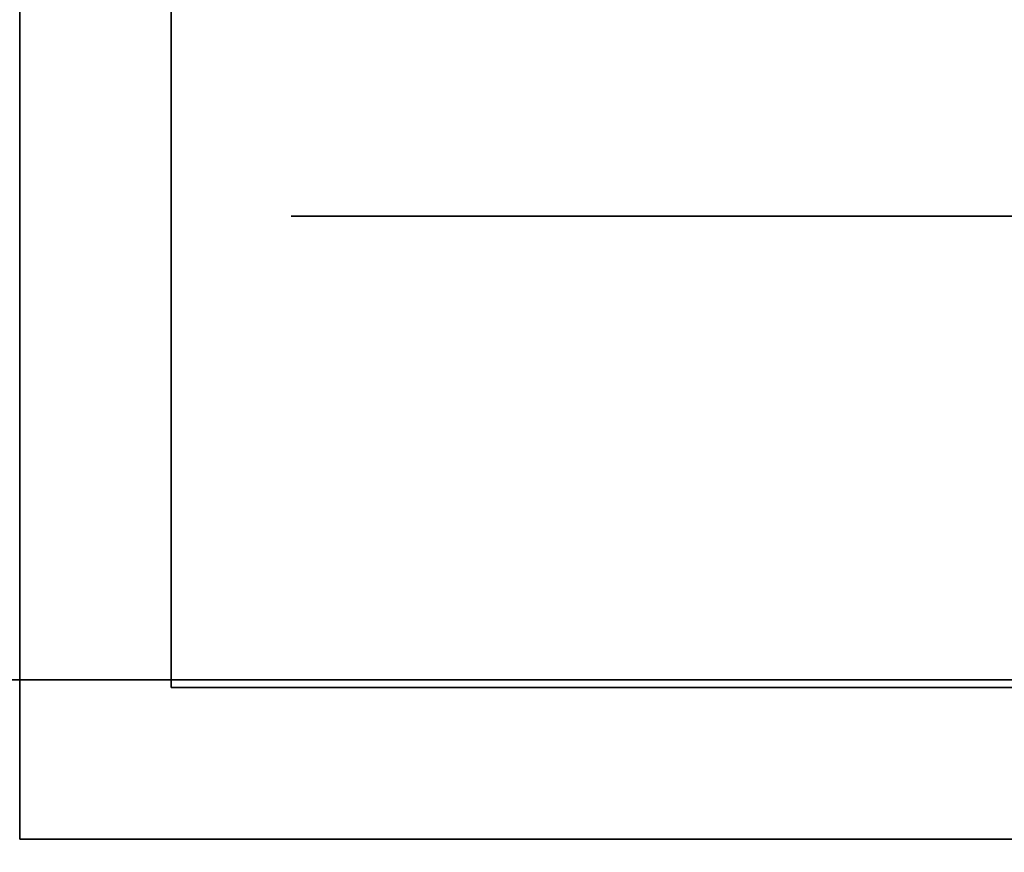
# Model space of a CAD drawing. Extents: x -1299 to -1246.9, y 2743.7 to 2747.9.
# Tile 233 of 256: x -1264.9921 to -1264.9612, y 2746.941 to 2746.9672. Entities that reach past the tile are written whole.
import ezdxf

# ---------------------------------------------------------------- set-up
doc = ezdxf.new("R2010")
doc.units = 0
doc.header["$LTSCALE"] = 150
doc.header["$MEASUREMENT"] = 0
doc.layers.add('3DFACE_BOLT', color=7, linetype='CONTINUOUS')
doc.layers.add('3DFACE_SHAPE', color=7, linetype='CONTINUOUS')

msp = doc.modelspace()

# ---------------------------------------------------------------- linework, layer by layer
at = {"layer": '3DFACE_BOLT', "color": 1}
for points, invisible_edges in [([(-1264.977827, 2746.928449, 0.135528), (-1264.978219, 2746.928449, 0.138), (-1264.977827, 2746.978449, 0.135528)], 14), ([(-1264.977827, 2746.978449, 0.135528), (-1264.978219, 2746.928449, 0.138), (-1264.978219, 2746.978449, 0.138)], 3), ([(-1264.978219, 2746.928449, 0.138), (-1264.977827, 2746.928449, 0.140472), (-1264.978219, 2746.978449, 0.138)], 14), ([(-1264.978219, 2746.978449, 0.138), (-1264.977827, 2746.928449, 0.140472), (-1264.977827, 2746.978449, 0.140472)], 3), ([(-1264.977827, 2746.928449, 0.065528), (-1264.978219, 2746.928449, 0.068), (-1264.977827, 2746.978449, 0.065528)], 14), ([(-1264.977827, 2746.978449, 0.065528), (-1264.978219, 2746.928449, 0.068), (-1264.978219, 2746.978449, 0.068)], 3), ([(-1264.978219, 2746.928449, 0.068), (-1264.977827, 2746.928449, 0.070472), (-1264.978219, 2746.978449, 0.068)], 14), ([(-1264.978219, 2746.978449, 0.068), (-1264.977827, 2746.928449, 0.070472), (-1264.977827, 2746.978449, 0.070472)], 3), ([(-1264.976691, 2746.928449, 0.133298), (-1264.977827, 2746.928449, 0.135528), (-1264.976691, 2746.978449, 0.133298)], 14), ([(-1264.976691, 2746.978449, 0.133298), (-1264.977827, 2746.928449, 0.135528), (-1264.977827, 2746.978449, 0.135528)], 3), ([(-1264.977827, 2746.928449, 0.140472), (-1264.976691, 2746.928449, 0.142702), (-1264.977827, 2746.978449, 0.140472)], 14), ([(-1264.977827, 2746.978449, 0.140472), (-1264.976691, 2746.928449, 0.142702), (-1264.976691, 2746.978449, 0.142702)], 3), ([(-1264.976691, 2746.928449, 0.063298), (-1264.977827, 2746.928449, 0.065528), (-1264.976691, 2746.978449, 0.063298)], 14), ([(-1264.976691, 2746.978449, 0.063298), (-1264.977827, 2746.928449, 0.065528), (-1264.977827, 2746.978449, 0.065528)], 3), ([(-1264.977827, 2746.928449, 0.070472), (-1264.976691, 2746.928449, 0.072702), (-1264.977827, 2746.978449, 0.070472)], 14), ([(-1264.977827, 2746.978449, 0.070472), (-1264.976691, 2746.928449, 0.072702), (-1264.976691, 2746.978449, 0.072702)], 3), ([(-1264.974921, 2746.928449, 0.131528), (-1264.976691, 2746.928449, 0.133298), (-1264.974921, 2746.978449, 0.131528)], 14), ([(-1264.974921, 2746.978449, 0.131528), (-1264.976691, 2746.928449, 0.133298), (-1264.976691, 2746.978449, 0.133298)], 3), ([(-1264.976691, 2746.928449, 0.142702), (-1264.974921, 2746.928449, 0.144472), (-1264.976691, 2746.978449, 0.142702)], 14), ([(-1264.976691, 2746.978449, 0.142702), (-1264.974921, 2746.928449, 0.144472), (-1264.974921, 2746.978449, 0.144472)], 3), ([(-1264.974921, 2746.928449, 0.061528), (-1264.976691, 2746.928449, 0.063298), (-1264.974921, 2746.978449, 0.061528)], 14), ([(-1264.974921, 2746.978449, 0.061528), (-1264.976691, 2746.928449, 0.063298), (-1264.976691, 2746.978449, 0.063298)], 3), ([(-1264.976691, 2746.928449, 0.072702), (-1264.974921, 2746.928449, 0.074472), (-1264.976691, 2746.978449, 0.072702)], 14), ([(-1264.976691, 2746.978449, 0.072702), (-1264.974921, 2746.928449, 0.074472), (-1264.974921, 2746.978449, 0.074472)], 3), ([(-1264.972691, 2746.928449, 0.130392), (-1264.974921, 2746.928449, 0.131528), (-1264.972691, 2746.978449, 0.130392)], 14), ([(-1264.972691, 2746.978449, 0.130392), (-1264.974921, 2746.928449, 0.131528), (-1264.974921, 2746.978449, 0.131528)], 3), ([(-1264.974921, 2746.928449, 0.144472), (-1264.972691, 2746.928449, 0.145608), (-1264.974921, 2746.978449, 0.144472)], 14), ([(-1264.974921, 2746.978449, 0.144472), (-1264.972691, 2746.928449, 0.145608), (-1264.972691, 2746.978449, 0.145608)], 3), ([(-1264.972691, 2746.928449, 0.060392), (-1264.974921, 2746.928449, 0.061528), (-1264.972691, 2746.978449, 0.060392)], 14), ([(-1264.972691, 2746.978449, 0.060392), (-1264.974921, 2746.928449, 0.061528), (-1264.974921, 2746.978449, 0.061528)], 3), ([(-1264.974921, 2746.928449, 0.074472), (-1264.972691, 2746.928449, 0.075608), (-1264.974921, 2746.978449, 0.074472)], 14), ([(-1264.974921, 2746.978449, 0.074472), (-1264.972691, 2746.928449, 0.075608), (-1264.972691, 2746.978449, 0.075608)], 3), ([(-1264.970219, 2746.928449, 0.13), (-1264.972691, 2746.928449, 0.130392), (-1264.970219, 2746.978449, 0.13)], 14), ([(-1264.970219, 2746.978449, 0.13), (-1264.972691, 2746.928449, 0.130392), (-1264.972691, 2746.978449, 0.130392)], 3), ([(-1264.972691, 2746.928449, 0.145608), (-1264.970219, 2746.928449, 0.146), (-1264.972691, 2746.978449, 0.145608)], 14), ([(-1264.972691, 2746.978449, 0.145608), (-1264.970219, 2746.928449, 0.146), (-1264.970219, 2746.978449, 0.146)], 3), ([(-1264.970219, 2746.928449, 0.06), (-1264.972691, 2746.928449, 0.060392), (-1264.970219, 2746.978449, 0.06)], 14), ([(-1264.970219, 2746.978449, 0.06), (-1264.972691, 2746.928449, 0.060392), (-1264.972691, 2746.978449, 0.060392)], 3), ([(-1264.972691, 2746.928449, 0.075608), (-1264.970219, 2746.928449, 0.076), (-1264.972691, 2746.978449, 0.075608)], 14), ([(-1264.972691, 2746.978449, 0.075608), (-1264.970219, 2746.928449, 0.076), (-1264.970219, 2746.978449, 0.076)], 3), ([(-1264.967747, 2746.928449, 0.130392), (-1264.970219, 2746.928449, 0.13), (-1264.967747, 2746.978449, 0.130392)], 14), ([(-1264.967747, 2746.978449, 0.130392), (-1264.970219, 2746.928449, 0.13), (-1264.970219, 2746.978449, 0.13)], 3), ([(-1264.970219, 2746.928449, 0.146), (-1264.967747, 2746.928449, 0.145608), (-1264.970219, 2746.978449, 0.146)], 14), ([(-1264.970219, 2746.978449, 0.146), (-1264.967747, 2746.928449, 0.145608), (-1264.967747, 2746.978449, 0.145608)], 3), ([(-1264.967747, 2746.928449, 0.060392), (-1264.970219, 2746.928449, 0.06), (-1264.967747, 2746.978449, 0.060392)], 14), ([(-1264.967747, 2746.978449, 0.060392), (-1264.970219, 2746.928449, 0.06), (-1264.970219, 2746.978449, 0.06)], 3), ([(-1264.970219, 2746.928449, 0.076), (-1264.967747, 2746.928449, 0.075608), (-1264.970219, 2746.978449, 0.076)], 14), ([(-1264.970219, 2746.978449, 0.076), (-1264.967747, 2746.928449, 0.075608), (-1264.967747, 2746.978449, 0.075608)], 3), ([(-1264.965516, 2746.928449, 0.131528), (-1264.967747, 2746.928449, 0.130392), (-1264.965516, 2746.978449, 0.131528)], 14), ([(-1264.965516, 2746.978449, 0.131528), (-1264.967747, 2746.928449, 0.130392), (-1264.967747, 2746.978449, 0.130392)], 3), ([(-1264.967747, 2746.928449, 0.145608), (-1264.965516, 2746.928449, 0.144472), (-1264.967747, 2746.978449, 0.145608)], 14), ([(-1264.967747, 2746.978449, 0.145608), (-1264.965516, 2746.928449, 0.144472), (-1264.965516, 2746.978449, 0.144472)], 3), ([(-1264.965516, 2746.928449, 0.061528), (-1264.967747, 2746.928449, 0.060392), (-1264.965516, 2746.978449, 0.061528)], 14), ([(-1264.965516, 2746.978449, 0.061528), (-1264.967747, 2746.928449, 0.060392), (-1264.967747, 2746.978449, 0.060392)], 3), ([(-1264.967747, 2746.928449, 0.075608), (-1264.965516, 2746.928449, 0.074472), (-1264.967747, 2746.978449, 0.075608)], 14), ([(-1264.967747, 2746.978449, 0.075608), (-1264.965516, 2746.928449, 0.074472), (-1264.965516, 2746.978449, 0.074472)], 3), ([(-1264.963747, 2746.928449, 0.133298), (-1264.965516, 2746.928449, 0.131528), (-1264.963747, 2746.978449, 0.133298)], 14), ([(-1264.963747, 2746.978449, 0.133298), (-1264.965516, 2746.928449, 0.131528), (-1264.965516, 2746.978449, 0.131528)], 3), ([(-1264.965516, 2746.928449, 0.144472), (-1264.963747, 2746.928449, 0.142702), (-1264.965516, 2746.978449, 0.144472)], 14), ([(-1264.965516, 2746.978449, 0.144472), (-1264.963747, 2746.928449, 0.142702), (-1264.963747, 2746.978449, 0.142702)], 3), ([(-1264.963747, 2746.928449, 0.063298), (-1264.965516, 2746.928449, 0.061528), (-1264.963747, 2746.978449, 0.063298)], 14), ([(-1264.963747, 2746.978449, 0.063298), (-1264.965516, 2746.928449, 0.061528), (-1264.965516, 2746.978449, 0.061528)], 3), ([(-1264.965516, 2746.928449, 0.074472), (-1264.963747, 2746.928449, 0.072702), (-1264.965516, 2746.978449, 0.074472)], 14), ([(-1264.965516, 2746.978449, 0.074472), (-1264.963747, 2746.928449, 0.072702), (-1264.963747, 2746.978449, 0.072702)], 3), ([(-1264.96261, 2746.928449, 0.135528), (-1264.963747, 2746.928449, 0.133298), (-1264.96261, 2746.978449, 0.135528)], 14), ([(-1264.96261, 2746.978449, 0.135528), (-1264.963747, 2746.928449, 0.133298), (-1264.963747, 2746.978449, 0.133298)], 3), ([(-1264.963747, 2746.928449, 0.142702), (-1264.96261, 2746.928449, 0.140472), (-1264.963747, 2746.978449, 0.142702)], 14), ([(-1264.963747, 2746.978449, 0.142702), (-1264.96261, 2746.928449, 0.140472), (-1264.96261, 2746.978449, 0.140472)], 3), ([(-1264.96261, 2746.928449, 0.065528), (-1264.963747, 2746.928449, 0.063298), (-1264.96261, 2746.978449, 0.065528)], 14), ([(-1264.96261, 2746.978449, 0.065528), (-1264.963747, 2746.928449, 0.063298), (-1264.963747, 2746.978449, 0.063298)], 3), ([(-1264.963747, 2746.928449, 0.072702), (-1264.96261, 2746.928449, 0.070472), (-1264.963747, 2746.978449, 0.072702)], 14), ([(-1264.963747, 2746.978449, 0.072702), (-1264.96261, 2746.928449, 0.070472), (-1264.96261, 2746.978449, 0.070472)], 3), ([(-1264.962219, 2746.928449, 0.138), (-1264.96261, 2746.928449, 0.135528), (-1264.962219, 2746.978449, 0.138)], 14), ([(-1264.962219, 2746.978449, 0.138), (-1264.96261, 2746.928449, 0.135528), (-1264.96261, 2746.978449, 0.135528)], 3), ([(-1264.96261, 2746.928449, 0.140472), (-1264.962219, 2746.928449, 0.138), (-1264.96261, 2746.978449, 0.140472)], 14), ([(-1264.96261, 2746.978449, 0.140472), (-1264.962219, 2746.928449, 0.138), (-1264.962219, 2746.978449, 0.138)], 3), ([(-1264.962219, 2746.928449, 0.068), (-1264.96261, 2746.928449, 0.065528), (-1264.962219, 2746.978449, 0.068)], 14), ([(-1264.962219, 2746.978449, 0.068), (-1264.96261, 2746.928449, 0.065528), (-1264.96261, 2746.978449, 0.065528)], 3), ([(-1264.96261, 2746.928449, 0.070472), (-1264.962219, 2746.928449, 0.068), (-1264.96261, 2746.978449, 0.070472)], 14), ([(-1264.96261, 2746.978449, 0.070472), (-1264.962219, 2746.928449, 0.068), (-1264.962219, 2746.978449, 0.068)], 3), ([(-1264.976906, 2746.946209, 0.126417), (-1264.983594, 2746.946209, 0.138), (-1264.976906, 2746.961009, 0.126417)], 14), ([(-1264.976906, 2746.961009, 0.126417), (-1264.983594, 2746.946209, 0.138), (-1264.983594, 2746.961009, 0.138)], 3), ([(-1264.983594, 2746.946209, 0.138), (-1264.976906, 2746.946209, 0.149583), (-1264.983594, 2746.961009, 0.138)], 14), ([(-1264.983594, 2746.961009, 0.138), (-1264.976906, 2746.946209, 0.149583), (-1264.976906, 2746.961009, 0.149583)], 3), ([(-1264.976906, 2746.961009, 0.126417), (-1264.983594, 2746.961009, 0.138), (-1264.976906, 2746.961009, 0.149583)], 12), ([(-1264.976906, 2746.946209, 0.056417), (-1264.983594, 2746.946209, 0.068), (-1264.976906, 2746.961009, 0.056417)], 14), ([(-1264.976906, 2746.961009, 0.056417), (-1264.983594, 2746.946209, 0.068), (-1264.983594, 2746.961009, 0.068)], 3), ([(-1264.983594, 2746.946209, 0.068), (-1264.976906, 2746.946209, 0.079583), (-1264.983594, 2746.961009, 0.068)], 14), ([(-1264.983594, 2746.961009, 0.068), (-1264.976906, 2746.946209, 0.079583), (-1264.976906, 2746.961009, 0.079583)], 3), ([(-1264.976906, 2746.961009, 0.056417), (-1264.983594, 2746.961009, 0.068), (-1264.976906, 2746.961009, 0.079583)], 12), ([(-1264.963531, 2746.946209, 0.126417), (-1264.976906, 2746.946209, 0.126417), (-1264.963531, 2746.961009, 0.126417)], 14), ([(-1264.963531, 2746.961009, 0.126417), (-1264.976906, 2746.946209, 0.126417), (-1264.976906, 2746.961009, 0.126417)], 3), ([(-1264.976906, 2746.946209, 0.149583), (-1264.963531, 2746.946209, 0.149583), (-1264.976906, 2746.961009, 0.149583)], 14), ([(-1264.976906, 2746.961009, 0.149583), (-1264.963531, 2746.946209, 0.149583), (-1264.963531, 2746.961009, 0.149583)], 3), ([(-1264.963531, 2746.961009, 0.126417), (-1264.976906, 2746.961009, 0.126417), (-1264.963531, 2746.961009, 0.149583)], 14), ([(-1264.963531, 2746.961009, 0.149583), (-1264.976906, 2746.961009, 0.126417), (-1264.976906, 2746.961009, 0.149583)], 3), ([(-1264.963531, 2746.946209, 0.056417), (-1264.976906, 2746.946209, 0.056417), (-1264.963531, 2746.961009, 0.056417)], 14), ([(-1264.963531, 2746.961009, 0.056417), (-1264.976906, 2746.946209, 0.056417), (-1264.976906, 2746.961009, 0.056417)], 3), ([(-1264.976906, 2746.946209, 0.079583), (-1264.963531, 2746.946209, 0.079583), (-1264.976906, 2746.961009, 0.079583)], 14), ([(-1264.976906, 2746.961009, 0.079583), (-1264.963531, 2746.946209, 0.079583), (-1264.963531, 2746.961009, 0.079583)], 3), ([(-1264.963531, 2746.961009, 0.056417), (-1264.976906, 2746.961009, 0.056417), (-1264.963531, 2746.961009, 0.079583)], 14), ([(-1264.963531, 2746.961009, 0.079583), (-1264.976906, 2746.961009, 0.056417), (-1264.976906, 2746.961009, 0.079583)], 3), ([(-1264.956844, 2746.946209, 0.138), (-1264.963531, 2746.946209, 0.126417), (-1264.956844, 2746.961009, 0.138)], 14), ([(-1264.956844, 2746.961009, 0.138), (-1264.963531, 2746.946209, 0.126417), (-1264.963531, 2746.961009, 0.126417)], 3), ([(-1264.963531, 2746.946209, 0.149583), (-1264.956844, 2746.946209, 0.138), (-1264.963531, 2746.961009, 0.149583)], 14), ([(-1264.963531, 2746.961009, 0.149583), (-1264.956844, 2746.946209, 0.138), (-1264.956844, 2746.961009, 0.138)], 3), ([(-1264.956844, 2746.961009, 0.138), (-1264.963531, 2746.961009, 0.126417), (-1264.963531, 2746.961009, 0.149583)], 2), ([(-1264.956844, 2746.946209, 0.068), (-1264.963531, 2746.946209, 0.056417), (-1264.956844, 2746.961009, 0.068)], 14), ([(-1264.956844, 2746.961009, 0.068), (-1264.963531, 2746.946209, 0.056417), (-1264.963531, 2746.961009, 0.056417)], 3), ([(-1264.963531, 2746.946209, 0.079583), (-1264.956844, 2746.946209, 0.068), (-1264.963531, 2746.961009, 0.079583)], 14), ([(-1264.963531, 2746.961009, 0.079583), (-1264.956844, 2746.946209, 0.068), (-1264.956844, 2746.961009, 0.068)], 3), ([(-1264.956844, 2746.961009, 0.068), (-1264.963531, 2746.961009, 0.056417), (-1264.963531, 2746.961009, 0.079583)], 2), ([(-1264.976906, 2746.946209, 0.149583), (-1264.983594, 2746.946209, 0.138), (-1264.976906, 2746.946209, 0.126417)], 12), ([(-1264.976906, 2746.946209, 0.079583), (-1264.983594, 2746.946209, 0.068), (-1264.976906, 2746.946209, 0.056417)], 12), ([(-1264.963531, 2746.946209, 0.149583), (-1264.976906, 2746.946209, 0.149583), (-1264.963531, 2746.946209, 0.126417)], 14), ([(-1264.963531, 2746.946209, 0.126417), (-1264.976906, 2746.946209, 0.149583), (-1264.976906, 2746.946209, 0.126417)], 3), ([(-1264.963531, 2746.946209, 0.079583), (-1264.976906, 2746.946209, 0.079583), (-1264.963531, 2746.946209, 0.056417)], 14), ([(-1264.963531, 2746.946209, 0.056417), (-1264.976906, 2746.946209, 0.079583), (-1264.976906, 2746.946209, 0.056417)], 3), ([(-1264.956844, 2746.946209, 0.138), (-1264.963531, 2746.946209, 0.149583), (-1264.963531, 2746.946209, 0.126417)], 2), ([(-1264.956844, 2746.946209, 0.068), (-1264.963531, 2746.946209, 0.079583), (-1264.963531, 2746.946209, 0.056417)], 2)]:
    msp.add_3dface(points, dxfattribs=dict(at, invisible_edges=invisible_edges))
at = {"layer": '3DFACE_SHAPE', "color": 13}
for points, invisible_edges in [([(-1265.046219, 2747.884449, 0.206), (-1265.046219, 2746.946449, 0.206), (-1264.944219, 2747.884449, 0.206)], 2), ([(-1265.046219, 2746.946449, 0.206), (-1264.944219, 2746.946449, 0.206), (-1264.944219, 2747.884449, 0.206)], 12), ([(-1264.944219, 2747.884449), (-1264.944219, 2746.946449), (-1265.046219, 2747.884449)], 2), ([(-1264.944219, 2746.946449), (-1265.046219, 2746.946449), (-1265.046219, 2747.884449)], 12), ([(-1264.992119, 2747.884449, 0.008), (-1264.992119, 2746.946449, 0.008), (-1264.944219, 2747.884449, 0.008)], 2), ([(-1264.992119, 2746.946449, 0.008), (-1264.944219, 2746.946449, 0.008), (-1264.944219, 2747.884449, 0.008)], 12), ([(-1264.944219, 2747.884449, 0.198), (-1264.944219, 2746.946449, 0.198), (-1264.992119, 2747.858449, 0.198)], 14), ([(-1264.944219, 2746.946449, 0.198), (-1264.992119, 2747.808449, 0.198), (-1264.992119, 2747.858449, 0.198)], 13), ([(-1264.992119, 2746.966449, 0.198), (-1264.992119, 2747.808449, 0.198), (-1264.944219, 2746.946449, 0.198)], 14), ([(-1264.992119, 2746.941449, 0.033), (-1264.992119, 2746.972459, 0.06199), (-1264.992119, 2746.992249, 0.033)], 3), ([(-1264.992119, 2746.972459, 0.14401), (-1264.992119, 2746.966449, 0.1465), (-1264.992119, 2746.992249, 0.173)], 14), ([(-1264.992119, 2746.992249, 0.173), (-1264.992119, 2746.966449, 0.1465), (-1264.992119, 2746.960438, 0.14401)], 13), ([(-1264.992119, 2746.992249, 0.173), (-1264.992119, 2746.960438, 0.14401), (-1264.992119, 2746.941449, 0.173)], 3), ([(-1264.987359, 2746.992249, 0.033), (-1264.987359, 2746.966449, 0.033), (-1264.992119, 2746.992249, 0.033)], 2), ([(-1264.987359, 2746.966449, 0.033), (-1264.987359, 2746.946209, 0.033), (-1264.992119, 2746.992249, 0.033)], 14), ([(-1264.992119, 2746.992249, 0.033), (-1264.987359, 2746.946209, 0.033), (-1264.992119, 2746.941449, 0.033)], 3), ([(-1264.987359, 2746.946209, 0.173), (-1264.992119, 2746.992249, 0.173), (-1264.992119, 2746.941449, 0.173)], 13), ([(-1264.987359, 2746.946209, 0.173), (-1264.987359, 2746.992249, 0.173), (-1264.992119, 2746.992249, 0.173)], 12), ([(-1264.987359, 2746.946209, 0.173), (-1264.987359, 2746.972459, 0.14401), (-1264.987359, 2746.992249, 0.173)], 3), ([(-1264.987359, 2746.992249, 0.033), (-1264.987359, 2746.972459, 0.06199), (-1264.987359, 2746.966449, 0.033)], 3), ([(-1264.992119, 2746.966449, 0.0595), (-1264.992119, 2746.972459, 0.06199), (-1264.992119, 2746.941449, 0.033)], 14), ([(-1264.992119, 2746.966449, 0.1295), (-1264.992119, 2746.972459, 0.13199), (-1264.992119, 2746.966449, 0.0765)], 14), ([(-1264.992119, 2746.966449, 0.0765), (-1264.992119, 2746.972459, 0.13199), (-1264.992119, 2746.972459, 0.07401)], 3), ([(-1264.987359, 2746.966449, 0.1465), (-1264.992119, 2746.966449, 0.1465), (-1264.987359, 2746.972459, 0.14401)], 3), ([(-1264.992119, 2746.966449, 0.1465), (-1264.992119, 2746.972459, 0.14401), (-1264.987359, 2746.972459, 0.14401)], 14), ([(-1264.987359, 2746.972459, 0.13199), (-1264.992119, 2746.972459, 0.13199), (-1264.987359, 2746.966449, 0.1295)], 3), ([(-1264.992119, 2746.972459, 0.13199), (-1264.992119, 2746.966449, 0.1295), (-1264.987359, 2746.966449, 0.1295)], 14), ([(-1264.987359, 2746.966449, 0.0765), (-1264.992119, 2746.966449, 0.0765), (-1264.987359, 2746.972459, 0.07401)], 3), ([(-1264.992119, 2746.966449, 0.0765), (-1264.992119, 2746.972459, 0.07401), (-1264.987359, 2746.972459, 0.07401)], 14), ([(-1264.987359, 2746.972459, 0.06199), (-1264.992119, 2746.972459, 0.06199), (-1264.987359, 2746.966449, 0.0595)], 3), ([(-1264.992119, 2746.972459, 0.06199), (-1264.992119, 2746.966449, 0.0595), (-1264.987359, 2746.966449, 0.0595)], 14), ([(-1264.987359, 2746.946209, 0.173), (-1264.987359, 2746.966449, 0.1465), (-1264.987359, 2746.972459, 0.14401)], 13), ([(-1264.987359, 2746.972459, 0.06199), (-1264.987359, 2746.966449, 0.0595), (-1264.987359, 2746.966449, 0.033)], 14), ([(-1264.987359, 2746.972459, 0.13199), (-1264.987359, 2746.966449, 0.1295), (-1264.987359, 2746.972459, 0.07401)], 14), ([(-1264.987359, 2746.966449, 0.1295), (-1264.987359, 2746.966449, 0.0765), (-1264.987359, 2746.972459, 0.07401)], 13), ([(-1264.992119, 2746.960438, 0.06199), (-1264.992119, 2746.966449, 0.0595), (-1264.992119, 2746.941449, 0.068)], 14), ([(-1264.992119, 2746.941449, 0.068), (-1264.992119, 2746.966449, 0.0595), (-1264.992119, 2746.941449, 0.033)], 15), ([(-1264.992119, 2746.960438, 0.13199), (-1264.992119, 2746.966449, 0.1295), (-1264.992119, 2746.960438, 0.07401)], 14), ([(-1264.992119, 2746.966449, 0.1295), (-1264.992119, 2746.966449, 0.0765), (-1264.992119, 2746.960438, 0.07401)], 13), ([(-1264.987359, 2746.960438, 0.14401), (-1264.992119, 2746.960438, 0.14401), (-1264.987359, 2746.966449, 0.1465)], 3), ([(-1264.992119, 2746.960438, 0.14401), (-1264.992119, 2746.966449, 0.1465), (-1264.987359, 2746.966449, 0.1465)], 14), ([(-1264.987359, 2746.966449, 0.1295), (-1264.992119, 2746.966449, 0.1295), (-1264.987359, 2746.960438, 0.13199)], 3), ([(-1264.992119, 2746.966449, 0.1295), (-1264.992119, 2746.960438, 0.13199), (-1264.987359, 2746.960438, 0.13199)], 14), ([(-1264.987359, 2746.960438, 0.07401), (-1264.992119, 2746.960438, 0.07401), (-1264.987359, 2746.966449, 0.0765)], 3), ([(-1264.992119, 2746.960438, 0.07401), (-1264.992119, 2746.966449, 0.0765), (-1264.987359, 2746.966449, 0.0765)], 14), ([(-1264.987359, 2746.966449, 0.0595), (-1264.992119, 2746.966449, 0.0595), (-1264.987359, 2746.960438, 0.06199)], 3), ([(-1264.992119, 2746.966449, 0.0595), (-1264.992119, 2746.960438, 0.06199), (-1264.987359, 2746.960438, 0.06199)], 14), ([(-1264.992119, 2746.946449, 0.198), (-1264.992119, 2746.966449, 0.198), (-1264.944219, 2746.946449, 0.198)], 2), ([(-1264.987359, 2746.966449, 0.0595), (-1264.987359, 2746.960438, 0.06199), (-1264.987359, 2746.966449, 0.033)], 14), ([(-1264.987359, 2746.966449, 0.033), (-1264.987359, 2746.960438, 0.06199), (-1264.987359, 2746.946209, 0.033)], 15), ([(-1264.987359, 2746.966449, 0.1295), (-1264.987359, 2746.960438, 0.13199), (-1264.987359, 2746.966449, 0.0765)], 14), ([(-1264.987359, 2746.960438, 0.13199), (-1264.987359, 2746.957949, 0.138), (-1264.987359, 2746.966449, 0.0765)], 14), ([(-1264.987359, 2746.966449, 0.0765), (-1264.987359, 2746.957949, 0.138), (-1264.987359, 2746.960438, 0.07401)], 15), ([(-1264.987359, 2746.960438, 0.14401), (-1264.987359, 2746.966449, 0.1465), (-1264.987359, 2746.946209, 0.173)], 14), ([(-1264.992119, 2746.957949, 0.068), (-1264.992119, 2746.960438, 0.06199), (-1264.992119, 2746.941449, 0.068)], 14), ([(-1264.992119, 2746.941449, 0.173), (-1264.992119, 2746.960438, 0.14401), (-1264.992119, 2746.941449, 0.138)], 3), ([(-1264.992119, 2746.960438, 0.14401), (-1264.992119, 2746.957949, 0.138), (-1264.992119, 2746.941449, 0.138)], 14), ([(-1264.992119, 2746.960438, 0.07401), (-1264.992119, 2746.957949, 0.068), (-1264.992119, 2746.960438, 0.13199)], 14), ([(-1264.992119, 2746.957949, 0.068), (-1264.992119, 2746.941449, 0.068), (-1264.992119, 2746.960438, 0.13199)], 15), ([(-1264.992119, 2746.960438, 0.13199), (-1264.992119, 2746.941449, 0.068), (-1264.992119, 2746.957949, 0.138)], 3), ([(-1264.987359, 2746.960438, 0.13199), (-1264.992119, 2746.960438, 0.13199), (-1264.987359, 2746.957949, 0.138)], 3), ([(-1264.992119, 2746.960438, 0.13199), (-1264.992119, 2746.957949, 0.138), (-1264.987359, 2746.957949, 0.138)], 14), ([(-1264.987359, 2746.957949, 0.138), (-1264.992119, 2746.957949, 0.138), (-1264.987359, 2746.960438, 0.14401)], 3), ([(-1264.992119, 2746.957949, 0.138), (-1264.992119, 2746.960438, 0.14401), (-1264.987359, 2746.960438, 0.14401)], 14), ([(-1264.987359, 2746.960438, 0.06199), (-1264.992119, 2746.960438, 0.06199), (-1264.987359, 2746.957949, 0.068)], 3), ([(-1264.992119, 2746.960438, 0.06199), (-1264.992119, 2746.957949, 0.068), (-1264.987359, 2746.957949, 0.068)], 14), ([(-1264.987359, 2746.957949, 0.068), (-1264.992119, 2746.957949, 0.068), (-1264.987359, 2746.960438, 0.07401)], 3), ([(-1264.992119, 2746.957949, 0.068), (-1264.992119, 2746.960438, 0.07401), (-1264.987359, 2746.960438, 0.07401)], 14), ([(-1264.987359, 2746.960438, 0.06199), (-1264.987359, 2746.957949, 0.068), (-1264.987359, 2746.946209, 0.033)], 14), ([(-1264.987359, 2746.957949, 0.068), (-1264.987359, 2746.960438, 0.07401), (-1264.987359, 2746.946209, 0.173)], 14), ([(-1264.987359, 2746.957949, 0.138), (-1264.987359, 2746.946209, 0.173), (-1264.987359, 2746.960438, 0.07401)], 15), ([(-1264.987359, 2746.957949, 0.138), (-1264.987359, 2746.960438, 0.14401), (-1264.987359, 2746.946209, 0.173)], 14), ([(-1264.992119, 2746.941449, 0.068), (-1264.992119, 2746.941449, 0.138), (-1264.992119, 2746.957949, 0.138)], 14), ([(-1264.987359, 2746.946209, 0.033), (-1264.987359, 2746.957949, 0.068), (-1264.987359, 2746.946209, 0.173)], 3), ([(-1264.944219, 2746.946449), (-1264.998319, 2746.946449, 0.008), (-1265.046219, 2746.946449)], 3), ([(-1265.046219, 2746.946449, 0.206), (-1264.992119, 2746.946449, 0.198), (-1264.944219, 2746.946449, 0.206)], 3), ([(-1264.992119, 2746.946449, 0.008), (-1264.998319, 2746.946449, 0.008), (-1264.944219, 2746.946449)], 15), ([(-1264.944219, 2746.946449, 0.008), (-1264.992119, 2746.946449, 0.008), (-1264.944219, 2746.946449)], 2), ([(-1264.992119, 2746.946449, 0.198), (-1264.944219, 2746.946449, 0.198), (-1264.944219, 2746.946449, 0.206)], 12), ([(-1264.987359, 2746.946209, 0.033), (-1264.970219, 2746.946209, 0.033), (-1264.992119, 2746.941449, 0.033)], 14), ([(-1264.992119, 2746.941449, 0.033), (-1264.970219, 2746.946209, 0.033), (-1264.941319, 2746.941449, 0.033)], 3), ([(-1264.941319, 2746.941449, 0.173), (-1264.987359, 2746.946209, 0.173), (-1264.992119, 2746.941449, 0.173)], 3), ([(-1264.941319, 2746.946209, 0.173), (-1264.964208, 2746.946209, 0.14401), (-1264.987359, 2746.946209, 0.173)], 3), ([(-1264.964208, 2746.946209, 0.14401), (-1264.970219, 2746.946209, 0.1465), (-1264.987359, 2746.946209, 0.173)], 14), ([(-1264.970219, 2746.946209, 0.1465), (-1264.976229, 2746.946209, 0.14401), (-1264.987359, 2746.946209, 0.173)], 14), ([(-1264.976229, 2746.946209, 0.14401), (-1264.978719, 2746.946209, 0.138), (-1264.987359, 2746.946209, 0.173)], 14), ([(-1264.987359, 2746.946209, 0.173), (-1264.978719, 2746.946209, 0.138), (-1264.987359, 2746.946209, 0.033)], 3), ([(-1264.978719, 2746.946209, 0.138), (-1264.976229, 2746.946209, 0.13199), (-1264.987359, 2746.946209, 0.033)], 14), ([(-1264.978719, 2746.946209, 0.068), (-1264.987359, 2746.946209, 0.033), (-1264.976229, 2746.946209, 0.13199)], 15), ([(-1264.978719, 2746.946209, 0.068), (-1264.976229, 2746.946209, 0.06199), (-1264.987359, 2746.946209, 0.033)], 14), ([(-1264.987359, 2746.946209, 0.033), (-1264.976229, 2746.946209, 0.06199), (-1264.970219, 2746.946209, 0.033)], 3), ([(-1264.941319, 2746.946209, 0.173), (-1264.987359, 2746.946209, 0.173), (-1264.941319, 2746.941449, 0.173)], 2), ([(-1264.976229, 2746.946209, 0.07401), (-1264.978719, 2746.946209, 0.068), (-1264.970219, 2746.946209, 0.1295)], 14), ([(-1264.970219, 2746.946209, 0.1295), (-1264.978719, 2746.946209, 0.068), (-1264.976229, 2746.946209, 0.13199)], 15), ([(-1264.976229, 2746.946209, 0.14401), (-1264.976229, 2746.941449, 0.14401), (-1264.978719, 2746.946209, 0.138)], 3), ([(-1264.976229, 2746.941449, 0.14401), (-1264.978719, 2746.941449, 0.138), (-1264.978719, 2746.946209, 0.138)], 14), ([(-1264.978719, 2746.946209, 0.138), (-1264.978719, 2746.941449, 0.138), (-1264.976229, 2746.946209, 0.13199)], 3), ([(-1264.978719, 2746.941449, 0.138), (-1264.976229, 2746.941449, 0.13199), (-1264.976229, 2746.946209, 0.13199)], 14), ([(-1264.976229, 2746.946209, 0.07401), (-1264.976229, 2746.941449, 0.07401), (-1264.978719, 2746.946209, 0.068)], 3), ([(-1264.976229, 2746.941449, 0.07401), (-1264.978719, 2746.941449, 0.068), (-1264.978719, 2746.946209, 0.068)], 14), ([(-1264.978719, 2746.946209, 0.068), (-1264.978719, 2746.941449, 0.068), (-1264.976229, 2746.946209, 0.06199)], 3), ([(-1264.978719, 2746.941449, 0.068), (-1264.976229, 2746.941449, 0.06199), (-1264.976229, 2746.946209, 0.06199)], 14), ([(-1264.970219, 2746.946209, 0.0765), (-1264.976229, 2746.946209, 0.07401), (-1264.970219, 2746.946209, 0.1295)], 14), ([(-1264.976229, 2746.946209, 0.06199), (-1264.970219, 2746.946209, 0.0595), (-1264.970219, 2746.946209, 0.033)], 14), ([(-1264.970219, 2746.946209, 0.1465), (-1264.970219, 2746.941449, 0.1465), (-1264.976229, 2746.946209, 0.14401)], 3), ([(-1264.970219, 2746.941449, 0.1465), (-1264.976229, 2746.941449, 0.14401), (-1264.976229, 2746.946209, 0.14401)], 14), ([(-1264.976229, 2746.946209, 0.13199), (-1264.976229, 2746.941449, 0.13199), (-1264.970219, 2746.946209, 0.1295)], 3), ([(-1264.976229, 2746.941449, 0.13199), (-1264.970219, 2746.941449, 0.1295), (-1264.970219, 2746.946209, 0.1295)], 14), ([(-1264.970219, 2746.946209, 0.0765), (-1264.970219, 2746.941449, 0.0765), (-1264.976229, 2746.946209, 0.07401)], 3), ([(-1264.970219, 2746.941449, 0.0765), (-1264.976229, 2746.941449, 0.07401), (-1264.976229, 2746.946209, 0.07401)], 14), ([(-1264.976229, 2746.946209, 0.06199), (-1264.976229, 2746.941449, 0.06199), (-1264.970219, 2746.946209, 0.0595)], 3), ([(-1264.976229, 2746.941449, 0.06199), (-1264.970219, 2746.941449, 0.0595), (-1264.970219, 2746.946209, 0.0595)], 14), ([(-1264.970219, 2746.946209, 0.0595), (-1264.964208, 2746.946209, 0.06199), (-1264.970219, 2746.946209, 0.033)], 14), ([(-1264.970219, 2746.946209, 0.033), (-1264.964208, 2746.946209, 0.06199), (-1264.941319, 2746.946209, 0.033)], 15), ([(-1264.964208, 2746.946209, 0.07401), (-1264.970219, 2746.946209, 0.0765), (-1264.964208, 2746.946209, 0.13199)], 14), ([(-1264.970219, 2746.946209, 0.0765), (-1264.970219, 2746.946209, 0.1295), (-1264.964208, 2746.946209, 0.13199)], 13), ([(-1264.964208, 2746.946209, 0.14401), (-1264.964208, 2746.941449, 0.14401), (-1264.970219, 2746.946209, 0.1465)], 3), ([(-1264.964208, 2746.941449, 0.14401), (-1264.970219, 2746.941449, 0.1465), (-1264.970219, 2746.946209, 0.1465)], 14), ([(-1264.970219, 2746.946209, 0.1295), (-1264.970219, 2746.941449, 0.1295), (-1264.964208, 2746.946209, 0.13199)], 3), ([(-1264.970219, 2746.941449, 0.1295), (-1264.964208, 2746.941449, 0.13199), (-1264.964208, 2746.946209, 0.13199)], 14), ([(-1264.964208, 2746.946209, 0.07401), (-1264.964208, 2746.941449, 0.07401), (-1264.970219, 2746.946209, 0.0765)], 3), ([(-1264.964208, 2746.941449, 0.07401), (-1264.970219, 2746.941449, 0.0765), (-1264.970219, 2746.946209, 0.0765)], 14), ([(-1264.970219, 2746.946209, 0.0595), (-1264.970219, 2746.941449, 0.0595), (-1264.964208, 2746.946209, 0.06199)], 3), ([(-1264.970219, 2746.941449, 0.0595), (-1264.964208, 2746.941449, 0.06199), (-1264.964208, 2746.946209, 0.06199)], 14), ([(-1264.970219, 2746.946209, 0.033), (-1264.941319, 2746.946209, 0.033), (-1264.941319, 2746.941449, 0.033)], 12), ([(-1264.964208, 2746.946209, 0.06199), (-1264.961719, 2746.946209, 0.068), (-1264.941319, 2746.946209, 0.033)], 14), ([(-1264.964208, 2746.946209, 0.13199), (-1264.961719, 2746.946209, 0.138), (-1264.964208, 2746.946209, 0.07401)], 14), ([(-1264.964208, 2746.946209, 0.07401), (-1264.961719, 2746.946209, 0.138), (-1264.961719, 2746.946209, 0.068)], 3), ([(-1264.961719, 2746.946209, 0.138), (-1264.964208, 2746.946209, 0.14401), (-1264.941319, 2746.946209, 0.173)], 14), ([(-1264.964208, 2746.946209, 0.13199), (-1264.964208, 2746.941449, 0.13199), (-1264.961719, 2746.946209, 0.138)], 3), ([(-1264.964208, 2746.941449, 0.13199), (-1264.961719, 2746.941449, 0.138), (-1264.961719, 2746.946209, 0.138)], 14), ([(-1264.961719, 2746.946209, 0.138), (-1264.961719, 2746.941449, 0.138), (-1264.964208, 2746.946209, 0.14401)], 3), ([(-1264.961719, 2746.941449, 0.138), (-1264.964208, 2746.941449, 0.14401), (-1264.964208, 2746.946209, 0.14401)], 14), ([(-1264.964208, 2746.946209, 0.06199), (-1264.964208, 2746.941449, 0.06199), (-1264.961719, 2746.946209, 0.068)], 3), ([(-1264.964208, 2746.941449, 0.06199), (-1264.961719, 2746.941449, 0.068), (-1264.961719, 2746.946209, 0.068)], 14), ([(-1264.961719, 2746.946209, 0.068), (-1264.961719, 2746.941449, 0.068), (-1264.964208, 2746.946209, 0.07401)], 3), ([(-1264.961719, 2746.941449, 0.068), (-1264.964208, 2746.941449, 0.07401), (-1264.964208, 2746.946209, 0.07401)], 14), ([(-1264.961719, 2746.946209, 0.138), (-1264.941319, 2746.946209, 0.033), (-1264.961719, 2746.946209, 0.068)], 15), ([(-1264.941319, 2746.946209, 0.033), (-1264.961719, 2746.946209, 0.138), (-1264.941319, 2746.946209, 0.173)], 3), ([(-1264.941319, 2746.941449, 0.033), (-1264.976229, 2746.941449, 0.06199), (-1264.992119, 2746.941449, 0.033)], 3), ([(-1264.976229, 2746.941449, 0.06199), (-1264.992119, 2746.941449, 0.068), (-1264.992119, 2746.941449, 0.033)], 13), ([(-1264.976229, 2746.941449, 0.06199), (-1264.978719, 2746.941449, 0.068), (-1264.992119, 2746.941449, 0.068)], 14), ([(-1264.978719, 2746.941449, 0.138), (-1264.992119, 2746.941449, 0.138), (-1264.976229, 2746.941449, 0.07401)], 15), ([(-1264.976229, 2746.941449, 0.07401), (-1264.992119, 2746.941449, 0.138), (-1264.978719, 2746.941449, 0.068)], 3), ([(-1264.992119, 2746.941449, 0.138), (-1264.992119, 2746.941449, 0.068), (-1264.978719, 2746.941449, 0.068)], 14), ([(-1264.978719, 2746.941449, 0.138), (-1264.976229, 2746.941449, 0.14401), (-1264.992119, 2746.941449, 0.138)], 14), ([(-1264.976229, 2746.941449, 0.14401), (-1264.970219, 2746.941449, 0.1465), (-1264.992119, 2746.941449, 0.138)], 14), ([(-1264.992119, 2746.941449, 0.138), (-1264.970219, 2746.941449, 0.1465), (-1264.992119, 2746.941449, 0.173)], 3), ([(-1264.970219, 2746.941449, 0.1465), (-1264.964208, 2746.941449, 0.14401), (-1264.992119, 2746.941449, 0.173)], 14), ([(-1264.992119, 2746.941449, 0.173), (-1264.964208, 2746.941449, 0.14401), (-1264.941319, 2746.941449, 0.173)], 3), ([(-1264.976229, 2746.941449, 0.13199), (-1264.978719, 2746.941449, 0.138), (-1264.976229, 2746.941449, 0.07401)], 14), ([(-1264.970219, 2746.941449, 0.0595), (-1264.976229, 2746.941449, 0.06199), (-1264.941319, 2746.941449, 0.033)], 14), ([(-1264.976229, 2746.941449, 0.07401), (-1264.970219, 2746.941449, 0.0765), (-1264.976229, 2746.941449, 0.13199)], 14), ([(-1264.970219, 2746.941449, 0.0765), (-1264.970219, 2746.941449, 0.1295), (-1264.976229, 2746.941449, 0.13199)], 13), ([(-1264.964208, 2746.941449, 0.06199), (-1264.970219, 2746.941449, 0.0595), (-1264.941319, 2746.941449, 0.068)], 14), ([(-1264.941319, 2746.941449, 0.068), (-1264.970219, 2746.941449, 0.0595), (-1264.941319, 2746.941449, 0.033)], 15), ([(-1264.964208, 2746.941449, 0.13199), (-1264.970219, 2746.941449, 0.1295), (-1264.964208, 2746.941449, 0.07401)], 14), ([(-1264.970219, 2746.941449, 0.1295), (-1264.970219, 2746.941449, 0.0765), (-1264.964208, 2746.941449, 0.07401)], 13), ([(-1264.961719, 2746.941449, 0.068), (-1264.964208, 2746.941449, 0.06199), (-1264.941319, 2746.941449, 0.068)], 14), ([(-1264.964208, 2746.941449, 0.07401), (-1264.961719, 2746.941449, 0.068), (-1264.964208, 2746.941449, 0.13199)], 14), ([(-1264.961719, 2746.941449, 0.068), (-1264.941319, 2746.941449, 0.068), (-1264.964208, 2746.941449, 0.13199)], 15), ([(-1264.964208, 2746.941449, 0.13199), (-1264.941319, 2746.941449, 0.068), (-1264.961719, 2746.941449, 0.138)], 3), ([(-1264.964208, 2746.941449, 0.14401), (-1264.941319, 2746.941449, 0.138), (-1264.941319, 2746.941449, 0.173)], 13), ([(-1264.964208, 2746.941449, 0.14401), (-1264.961719, 2746.941449, 0.138), (-1264.941319, 2746.941449, 0.138)], 14), ([(-1264.941319, 2746.941449, 0.068), (-1264.941319, 2746.941449, 0.138), (-1264.961719, 2746.941449, 0.138)], 14)]:
    msp.add_3dface(points, dxfattribs=dict(at, invisible_edges=invisible_edges))

doc.saveas('drawing.dxf')
